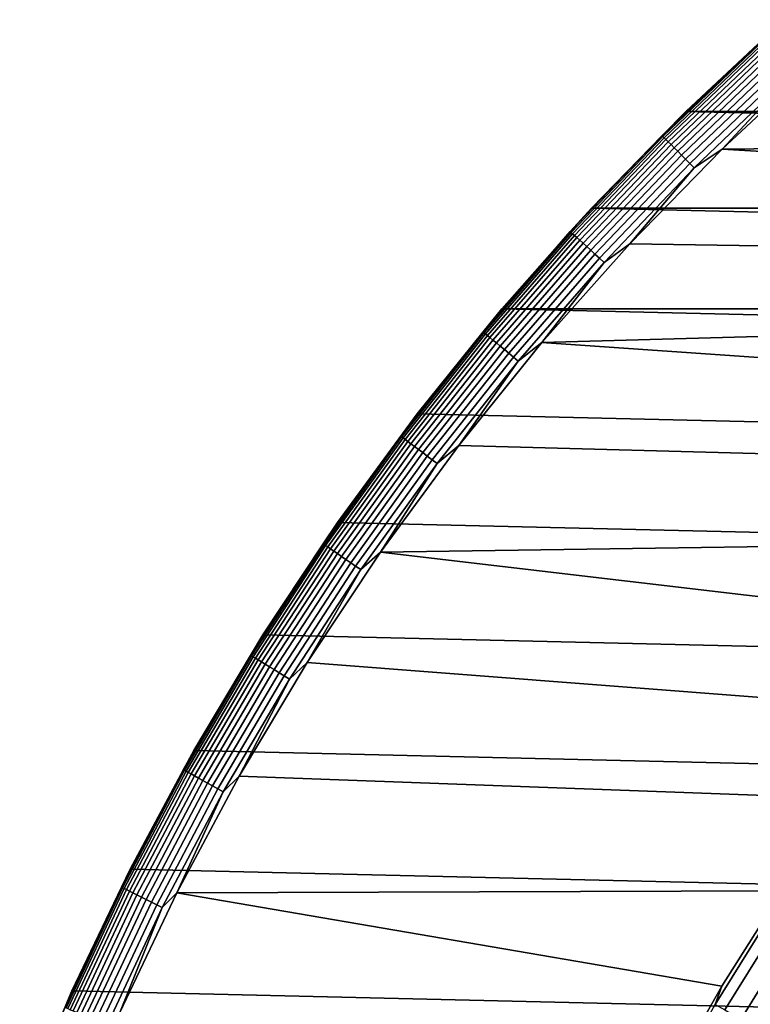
# Model space of a CAD drawing. Header units: metres. Extents: x -28 to 70, y -212 to 27.
# Tile 72 of 220: x -25.59 to -18.6, y 11.14 to 20.55. Entities that reach past the tile are written whole.
import ezdxf

# ---------------------------------------------------------------- set-up
doc = ezdxf.new("R2010")
doc.units = ezdxf.units.M
doc.layers.add('solid_10_261_012_XXX', color=7, linetype='CONTINUOUS')

msp = doc.modelspace()

# ---------------------------------------------------------------- linework, layer by layer
at = {"layer": 'solid_10_261_012_XXX'}
for points in [[(-19.216158, 19.672045, -0.5), (-18.272963, 20.551126, -0.5), (-18.273003, 20.551092, -5), (-19.216139, 19.672062, -5)], [(-18.524227, 20.32011, -0.440391), (-18.272963, 20.551126, -0.5), (-19.216158, 19.672045, -0.5)], [(-19.216139, 19.672062, -5), (-18.273003, 20.551092, -5), (19.216139, 19.672062, -5)], [(-18.524227, 20.32011, -0.440391), (-19.216158, 19.672045, -0.5), (-19.442915, 19.442915, -0.440391)], [(-18.524227, 20.32011, -0.440391), (-19.442915, 19.442915, -0.440391), (-19.435265, 19.435265, -0.380929), (-18.516939, 20.312115, -0.380929)], [(-18.516939, 20.312115, -0.380929), (-19.435265, 19.435265, -0.380929), (-19.422598, 19.422598, -0.323206), (-18.504869, 20.298876, -0.323206)], [(-18.504869, 20.298876, -0.323206), (-19.422598, 19.422598, -0.323206), (-19.405098, 19.405098, -0.268066), (-18.488197, 20.280586, -0.268066)], [(-18.488197, 20.280586, -0.268066), (-19.405098, 19.405098, -0.268066), (-19.383022, 19.383022, -0.216316), (-18.467165, 20.257515, -0.216316)], [(-18.467165, 20.257515, -0.216316), (-19.383022, 19.383022, -0.216316), (-19.356691, 19.356691, -0.16871), (-18.442078, 20.229996, -0.16871)], [(-18.442078, 20.229996, -0.16871), (-19.356691, 19.356691, -0.16871), (-19.326492, 19.326492, -0.125945), (-18.413305, 20.198435, -0.125945)], [(-18.413305, 20.198435, -0.125945), (-19.326492, 19.326492, -0.125945), (-19.292866, 19.292866, -0.088645), (-18.381268, 20.16329, -0.088645)], [(-18.381268, 20.16329, -0.088645), (-19.292866, 19.292866, -0.088645), (-19.256302, 19.256302, -0.057356), (-18.346432, 20.125076, -0.057356)], [(-17.940542, 20.177633), (-18.866571, 19.314566), (-10.37072, 19.402271), (-9.406219, 19.887762)], [(-18.230385, 19.99778, -0.003646), (-18.866571, 19.314566), (-17.940542, 20.177633)], [(-18.346432, 20.125076, -0.057356), (-19.256302, 19.256302, -0.057356), (-19.217335, 19.217335, -0.032535), (-18.309307, 20.084352, -0.032535)], [(-18.309307, 20.084352, -0.032535), (-19.217335, 19.217335, -0.032535), (-19.176535, 19.176535, -0.014544), (-18.270435, 20.041712, -0.014544)], [(-18.270435, 20.041712, -0.014544), (-19.176535, 19.176535, -0.014544), (-19.134499, 19.134499, -0.003646), (-18.230385, 19.99778, -0.003646)], [(-18.230385, 19.99778, -0.003646), (-19.134499, 19.134499, -0.003646), (-18.866571, 19.314566)], [(-20.117163, 18.74966, -5), (-19.216139, 19.672062, -5), (20.117163, 18.74966, -5)], [(-20.117109, 18.749718, -0.5), (-19.216158, 19.672045, -0.5), (-19.216139, 19.672062, -5), (-20.117163, 18.74966, -5)], [(-19.442915, 19.442915, -0.440391), (-19.216158, 19.672045, -0.5), (-20.117109, 18.749718, -0.5)], [(-19.216139, 19.672062, -5), (19.216139, 19.672062, -5), (20.117163, 18.74966, -5)], [(-19.442915, 19.442915, -0.440391), (-20.117109, 18.749718, -0.5), (-20.32011, 18.524227, -0.440391)], [(-19.442915, 19.442915, -0.440391), (-20.32011, 18.524227, -0.440391), (-20.312115, 18.516939, -0.380929), (-19.435265, 19.435265, -0.380929)], [(-19.435265, 19.435265, -0.380929), (-20.312115, 18.516939, -0.380929), (-20.298876, 18.504869, -0.323206), (-19.422598, 19.422598, -0.323206)], [(-19.422598, 19.422598, -0.323206), (-20.298876, 18.504869, -0.323206), (-20.280586, 18.488197, -0.268066), (-19.405098, 19.405098, -0.268066)], [(-19.405098, 19.405098, -0.268066), (-20.280586, 18.488197, -0.268066), (-20.257515, 18.467165, -0.216316), (-19.383022, 19.383022, -0.216316)], [(-18.866571, 19.314566), (-11.310272, 18.870022), (-10.37072, 19.402271)], [(-19.383022, 19.383022, -0.216316), (-20.257515, 18.467165, -0.216316), (-20.229996, 18.442078, -0.16871), (-19.356691, 19.356691, -0.16871)], [(-19.356691, 19.356691, -0.16871), (-20.229996, 18.442078, -0.16871), (-20.198435, 18.413305, -0.125945), (-19.326492, 19.326492, -0.125945)], [(-19.326492, 19.326492, -0.125945), (-20.198435, 18.413305, -0.125945), (-20.16329, 18.381268, -0.088645), (-19.292866, 19.292866, -0.088645)], [(-18.866571, 19.314566), (-19.751154, 18.409016), (-12.222533, 18.292339), (-11.310272, 18.870022)], [(-19.134499, 19.134499, -0.003646), (-19.751154, 18.409016), (-18.866571, 19.314566)], [(-19.292866, 19.292866, -0.088645), (-20.16329, 18.381268, -0.088645), (-20.125076, 18.346432, -0.057356), (-19.256302, 19.256302, -0.057356)], [(-19.256302, 19.256302, -0.057356), (-20.125076, 18.346432, -0.057356), (-20.084352, 18.309307, -0.032535), (-19.217335, 19.217335, -0.032535)], [(-19.217335, 19.217335, -0.032535), (-20.084352, 18.309307, -0.032535), (-20.041712, 18.270435, -0.014544), (-19.176535, 19.176535, -0.014544)], [(-19.176535, 19.176535, -0.014544), (-20.041712, 18.270435, -0.014544), (-19.99778, 18.230385, -0.003646), (-19.134499, 19.134499, -0.003646)], [(-19.134499, 19.134499, -0.003646), (-19.99778, 18.230385, -0.003646), (-19.751154, 18.409016)], [(-20.973841, 17.786175, -0.5), (-20.117109, 18.749718, -0.5), (-20.117163, 18.74966, -5), (-20.973801, 17.786221, -5)], [(-20.32011, 18.524227, -0.440391), (-20.117109, 18.749718, -0.5), (-20.973841, 17.786175, -0.5)], [(-20.973801, 17.786221, -5), (-20.117163, 18.74966, -5), (20.973801, 17.786221, -5)], [(-20.117163, 18.74966, -5), (20.117163, 18.74966, -5), (20.973801, 17.786221, -5)], [(-20.32011, 18.524227, -0.440391), (-20.973841, 17.786175, -0.5), (-21.15394, 17.56601, -0.440391)], [(-20.32011, 18.524227, -0.440391), (-21.15394, 17.56601, -0.440391), (-21.145617, 17.559097, -0.380929), (-20.312115, 18.516939, -0.380929)], [(-20.312115, 18.516939, -0.380929), (-21.145617, 17.559097, -0.380929), (-21.131836, 17.547653, -0.323206), (-20.298876, 18.504869, -0.323206)], [(-20.298876, 18.504869, -0.323206), (-21.131836, 17.547653, -0.323206), (-21.112795, 17.531843, -0.268066), (-20.280586, 18.488197, -0.268066)], [(-20.280586, 18.488197, -0.268066), (-21.112795, 17.531843, -0.268066), (-21.088778, 17.511898, -0.216316), (-20.257515, 18.467165, -0.216316)], [(-20.257515, 18.467165, -0.216316), (-21.088778, 17.511898, -0.216316), (-21.060129, 17.48811, -0.16871), (-20.229996, 18.442078, -0.16871)], [(-20.229996, 18.442078, -0.16871), (-21.060129, 17.48811, -0.16871), (-21.027273, 17.460825, -0.125945), (-20.198435, 18.413305, -0.125945)], [(-20.198435, 18.413305, -0.125945), (-21.027273, 17.460825, -0.125945), (-20.990686, 17.430445, -0.088645), (-20.16329, 18.381268, -0.088645)], [(-20.16329, 18.381268, -0.088645), (-20.990686, 17.430445, -0.088645), (-20.950905, 17.397409, -0.057356), (-20.125076, 18.346432, -0.057356)], [(-19.751154, 18.409016), (-20.592287, 17.463037), (-13.105393, 17.670559), (-12.222533, 18.292339)], [(-19.99778, 18.230385, -0.003646), (-20.592287, 17.463037), (-19.751154, 18.409016)], [(-20.125076, 18.346432, -0.057356), (-20.950905, 17.397409, -0.057356), (-20.908508, 17.362206, -0.032535), (-20.084352, 18.309307, -0.032535)], [(-20.084352, 18.309307, -0.032535), (-20.908508, 17.362206, -0.032535), (-20.864119, 17.325344, -0.014544), (-20.041712, 18.270435, -0.014544)], [(-20.041712, 18.270435, -0.014544), (-20.864119, 17.325344, -0.014544), (-20.818384, 17.287367, -0.003646), (-19.99778, 18.230385, -0.003646)], [(-19.99778, 18.230385, -0.003646), (-20.818384, 17.287367, -0.003646), (-20.592287, 17.463037)], [(-20.973801, 17.786221, -5), (21.784515, 16.783468, -5), (22.547155, 15.744069, -5), (-21.784515, 16.783468, -5)], [(-21.784466, 16.783535, -0.5), (-20.973841, 17.786175, -0.5), (-20.973801, 17.786221, -5), (-21.784515, 16.783468, -5)], [(-21.15394, 17.56601, -0.440391), (-20.973841, 17.786175, -0.5), (-21.784466, 16.783535, -0.5)], [(-20.973801, 17.786221, -5), (20.973801, 17.786221, -5), (21.784515, 16.783468, -5)], [(-20.592287, 17.463037), (-13.956643, 17.006237), (-13.105393, 17.670559)], [(-21.15394, 17.56601, -0.440391), (-21.784466, 16.783535, -0.5), (-21.942629, 16.570303, -0.440391)], [(-21.15394, 17.56601, -0.440391), (-21.942629, 16.570303, -0.440391), (-21.933994, 16.563784, -0.380929), (-21.145617, 17.559097, -0.380929)], [(-21.145617, 17.559097, -0.380929), (-21.933994, 16.563784, -0.380929), (-21.919699, 16.552988, -0.323206), (-21.131836, 17.547653, -0.323206)], [(-21.131836, 17.547653, -0.323206), (-21.919699, 16.552988, -0.323206), (-21.899948, 16.538074, -0.268066), (-21.112795, 17.531843, -0.268066)], [(-21.112795, 17.531843, -0.268066), (-21.899948, 16.538074, -0.268066), (-21.875034, 16.519258, -0.216316), (-21.088778, 17.511898, -0.216316)], [(-21.088778, 17.511898, -0.216316), (-21.875034, 16.519258, -0.216316), (-21.84532, 16.496819, -0.16871), (-21.060129, 17.48811, -0.16871)], [(-21.060129, 17.48811, -0.16871), (-21.84532, 16.496819, -0.16871), (-21.811237, 16.471083, -0.125945), (-21.027273, 17.460825, -0.125945)], [(-21.027273, 17.460825, -0.125945), (-21.811237, 16.471083, -0.125945), (-21.773287, 16.442423, -0.088645), (-20.990686, 17.430445, -0.088645)], [(-20.990686, 17.430445, -0.088645), (-21.773287, 16.442423, -0.088645), (-21.732021, 16.411261, -0.057356), (-20.950905, 17.397409, -0.057356)], [(-20.592287, 17.463037), (-21.388191, 16.47863), (-14.7743, 16.30092), (-13.956643, 17.006237)], [(-20.818384, 17.287367, -0.003646), (-21.388191, 16.47863), (-20.592287, 17.463037)], [(-20.950905, 17.397409, -0.057356), (-21.732021, 16.411261, -0.057356), (-21.688046, 16.378052, -0.032535), (-20.908508, 17.362206, -0.032535)], [(-20.908508, 17.362206, -0.032535), (-21.688046, 16.378052, -0.032535), (-21.642, 16.343281, -0.014544), (-20.864119, 17.325344, -0.014544)], [(-20.864119, 17.325344, -0.014544), (-21.642, 16.343281, -0.014544), (-21.594561, 16.307455, -0.003646), (-20.818384, 17.287367, -0.003646)], [(-20.818384, 17.287367, -0.003646), (-21.594561, 16.307455, -0.003646), (-21.388191, 16.47863)], [(-22.547205, 15.744, -0.5), (-21.784466, 16.783535, -0.5), (-21.784515, 16.783468, -5), (-22.547155, 15.744069, -5)], [(-21.942629, 16.570303, -0.440391), (-21.784466, 16.783535, -0.5), (-22.547205, 15.744, -0.5)], [(-21.784515, 16.783468, -5), (22.547155, 15.744069, -5), (23.260418, 14.669795, -5), (-22.547155, 15.744069, -5)], [(-21.942629, 16.570303, -0.440391), (-22.547205, 15.744, -0.5), (-22.684488, 15.539236, -0.440391)], [(-21.942629, 16.570303, -0.440391), (-22.684488, 15.539236, -0.440391), (-22.675564, 15.533122, -0.380929), (-21.933994, 16.563784, -0.380929)], [(-21.933994, 16.563784, -0.380929), (-22.675564, 15.533122, -0.380929), (-22.660784, 15.522998, -0.323206), (-21.919699, 16.552988, -0.323206)], [(-21.919699, 16.552988, -0.323206), (-22.660784, 15.522998, -0.323206), (-22.640366, 15.509011, -0.268066), (-21.899948, 16.538074, -0.268066)], [(-21.899948, 16.538074, -0.268066), (-22.640366, 15.509011, -0.268066), (-22.614609, 15.491368, -0.216316), (-21.875034, 16.519258, -0.216316)], [(-21.875034, 16.519258, -0.216316), (-22.614609, 15.491368, -0.216316), (-22.583889, 15.470325, -0.16871), (-21.84532, 16.496819, -0.16871)], [(-21.84532, 16.496819, -0.16871), (-22.583889, 15.470325, -0.16871), (-22.548656, 15.446188, -0.125945), (-21.811237, 16.471083, -0.125945)], [(-21.388191, 16.47863), (-22.137047, 15.458045), (-15.556349, 15.556349), (-14.7743, 16.30092)], [(-21.594561, 16.307455, -0.003646), (-22.137047, 15.458045), (-21.388191, 16.47863)], [(-21.811237, 16.471083, -0.125945), (-22.548656, 15.446188, -0.125945), (-22.509422, 15.419312, -0.088645), (-21.773287, 16.442423, -0.088645)], [(-21.773287, 16.442423, -0.088645), (-22.509422, 15.419312, -0.088645), (-22.466763, 15.39009, -0.057356), (-21.732021, 16.411261, -0.057356)], [(-21.732021, 16.411261, -0.057356), (-22.466763, 15.39009, -0.057356), (-22.421299, 15.358947, -0.032535), (-21.688046, 16.378052, -0.032535)], [(-21.688046, 16.378052, -0.032535), (-22.421299, 15.358947, -0.032535), (-22.373697, 15.32634, -0.014544), (-21.642, 16.343281, -0.014544)], [(-21.642, 16.343281, -0.014544), (-22.373697, 15.32634, -0.014544), (-22.324654, 15.292743, -0.003646), (-21.594561, 16.307455, -0.003646)], [(-21.594561, 16.307455, -0.003646), (-22.324654, 15.292743, -0.003646), (-22.137047, 15.458045)], [(-22.547155, 15.744069, -5), (23.260418, 14.669795, -5), (23.922382, 13.563541, -5), (-23.260418, 14.669795, -5)], [(-23.26038, 14.669858, -0.5), (-22.547205, 15.744, -0.5), (-22.547155, 15.744069, -5), (-23.260418, 14.669795, -5)], [(-22.684488, 15.539236, -0.440391), (-22.547205, 15.744, -0.5), (-23.26038, 14.669858, -0.5)], [(-22.684488, 15.539236, -0.440391), (-23.26038, 14.669858, -0.5), (-23.377939, 14.475007, -0.440391)], [(-22.684488, 15.539236, -0.440391), (-23.377939, 14.475007, -0.440391), (-23.36874, 14.469312, -0.380929), (-22.675564, 15.533122, -0.380929)], [(-22.137047, 15.458045), (-16.30092, 14.7743), (-15.556349, 15.556349)], [(-22.675564, 15.533122, -0.380929), (-23.36874, 14.469312, -0.380929), (-23.35351, 14.459881, -0.323206), (-22.660784, 15.522998, -0.323206)], [(-22.660784, 15.522998, -0.323206), (-23.35351, 14.459881, -0.323206), (-23.332468, 14.446853, -0.268066), (-22.640366, 15.509011, -0.268066)], [(-22.640366, 15.509011, -0.268066), (-23.332468, 14.446853, -0.268066), (-23.305923, 14.430417, -0.216316), (-22.614609, 15.491368, -0.216316)], [(-22.614609, 15.491368, -0.216316), (-23.305923, 14.430417, -0.216316), (-23.274265, 14.410815, -0.16871), (-22.583889, 15.470325, -0.16871)], [(-22.583889, 15.470325, -0.16871), (-23.274265, 14.410815, -0.16871), (-23.237953, 14.388332, -0.125945), (-22.548656, 15.446188, -0.125945)], [(-22.548656, 15.446188, -0.125945), (-23.237953, 14.388332, -0.125945), (-23.197521, 14.363297, -0.088645), (-22.509422, 15.419312, -0.088645)], [(-22.137047, 15.458045), (-22.837275, 14.403434), (-17.006237, 13.956643), (-16.30092, 14.7743)], [(-22.324654, 15.292743, -0.003646), (-22.837275, 14.403434), (-22.137047, 15.458045)], [(-22.509422, 15.419312, -0.088645), (-23.197521, 14.363297, -0.088645), (-23.153557, 14.336076, -0.057356), (-22.466763, 15.39009, -0.057356)], [(-22.466763, 15.39009, -0.057356), (-23.153557, 14.336076, -0.057356), (-23.106705, 14.307066, -0.032535), (-22.421299, 15.358947, -0.032535)], [(-22.421299, 15.358947, -0.032535), (-23.106705, 14.307066, -0.032535), (-23.057648, 14.276691, -0.014544), (-22.373697, 15.32634, -0.014544)], [(-22.373697, 15.32634, -0.014544), (-23.057648, 14.276691, -0.014544), (-23.007103, 14.245396, -0.003646), (-22.324654, 15.292743, -0.003646)], [(-22.324654, 15.292743, -0.003646), (-23.007103, 14.245396, -0.003646), (-22.837275, 14.403434)], [(-23.922422, 13.563468, -0.5), (-23.26038, 14.669858, -0.5), (-23.260418, 14.669795, -5), (-23.922382, 13.563541, -5)], [(-23.377939, 14.475007, -0.440391), (-23.26038, 14.669858, -0.5), (-23.922422, 13.563468, -0.5)], [(-23.260418, 14.669795, -5), (23.922382, 13.563541, -5), (24.531904, 12.427213, -5), (-23.922382, 13.563541, -5)], [(-23.377939, 14.475007, -0.440391), (-23.922422, 13.563468, -0.5), (-24.0215, 13.379888, -0.440391)], [(-23.377939, 14.475007, -0.440391), (-24.0215, 13.379888, -0.440391), (-24.012049, 13.374623, -0.380929), (-23.36874, 14.469312, -0.380929)], [(-23.36874, 14.469312, -0.380929), (-24.012049, 13.374623, -0.380929), (-23.996399, 13.365906, -0.323206), (-23.35351, 14.459881, -0.323206)], [(-23.35351, 14.459881, -0.323206), (-23.996399, 13.365906, -0.323206), (-23.974777, 13.353864, -0.268066), (-23.332468, 14.446853, -0.268066)], [(-23.332468, 14.446853, -0.268066), (-23.974777, 13.353864, -0.268066), (-23.947502, 13.338672, -0.216316), (-23.305923, 14.430417, -0.216316)], [(-23.305923, 14.430417, -0.216316), (-23.947502, 13.338672, -0.216316), (-23.914972, 13.320552, -0.16871), (-23.274265, 14.410815, -0.16871)], [(-23.274265, 14.410815, -0.16871), (-23.914972, 13.320552, -0.16871), (-23.877661, 13.29977, -0.125945), (-23.237953, 14.388332, -0.125945)], [(-23.237953, 14.388332, -0.125945), (-23.877661, 13.29977, -0.125945), (-23.836115, 13.276629, -0.088645), (-23.197521, 14.363297, -0.088645)], [(-23.197521, 14.363297, -0.088645), (-23.836115, 13.276629, -0.088645), (-23.790941, 13.251467, -0.057356), (-23.153557, 14.336076, -0.057356)], [(-23.153557, 14.336076, -0.057356), (-23.790941, 13.251467, -0.057356), (-23.742798, 13.224652, -0.032535), (-23.106705, 14.307066, -0.032535)], [(-22.837275, 14.403434), (-23.48728, 13.317195), (-17.670559, 13.105393), (-17.006237, 13.956643)], [(-23.007103, 14.245396, -0.003646), (-23.48728, 13.317195), (-22.837275, 14.403434)], [(-23.106705, 14.307066, -0.032535), (-23.742798, 13.224652, -0.032535), (-23.692392, 13.196575, -0.014544), (-23.057648, 14.276691, -0.014544)], [(-23.057648, 14.276691, -0.014544), (-23.692392, 13.196575, -0.014544), (-23.640457, 13.167647, -0.003646), (-23.007103, 14.245396, -0.003646)], [(-23.007103, 14.245396, -0.003646), (-23.640457, 13.167647, -0.003646), (-23.48728, 13.317195)], [(-23.922382, 13.563541, -5), (24.531904, 12.427213, -5), (25.087387, 11.263793, -5), (-24.531904, 12.427213, -5)], [(-24.531879, 12.427265, -0.5), (-23.922422, 13.563468, -0.5), (-23.922382, 13.563541, -5), (-24.531904, 12.427213, -5)], [(-24.0215, 13.379888, -0.440391), (-23.922422, 13.563468, -0.5), (-24.531879, 12.427265, -0.5)], [(-24.0215, 13.379888, -0.440391), (-24.531879, 12.427265, -0.5), (-24.613798, 12.256215, -0.440391)], [(-24.0215, 13.379888, -0.440391), (-24.613798, 12.256215, -0.440391), (-24.604115, 12.251393, -0.380929), (-24.012049, 13.374623, -0.380929)], [(-24.012049, 13.374623, -0.380929), (-24.604115, 12.251393, -0.380929), (-24.588078, 12.243408, -0.323206), (-23.996399, 13.365906, -0.323206)], [(-23.996399, 13.365906, -0.323206), (-24.588078, 12.243408, -0.323206), (-24.565924, 12.232376, -0.268066), (-23.974777, 13.353864, -0.268066)], [(-23.974777, 13.353864, -0.268066), (-24.565924, 12.232376, -0.268066), (-24.537975, 12.21846, -0.216316), (-23.947502, 13.338672, -0.216316)], [(-23.947502, 13.338672, -0.216316), (-24.537975, 12.21846, -0.216316), (-24.504644, 12.201862, -0.16871), (-23.914972, 13.320552, -0.16871)], [(-23.914972, 13.320552, -0.16871), (-24.504644, 12.201862, -0.16871), (-24.466413, 12.182826, -0.125945), (-23.877661, 13.29977, -0.125945)], [(-23.877661, 13.29977, -0.125945), (-24.466413, 12.182826, -0.125945), (-24.423841, 12.161629, -0.088645), (-23.836115, 13.276629, -0.088645)], [(-23.836115, 13.276629, -0.088645), (-24.423841, 12.161629, -0.088645), (-24.377554, 12.138579, -0.057356), (-23.790941, 13.251467, -0.057356)], [(-23.48728, 13.317195), (-24.085667, 12.201663), (-18.292339, 12.222533), (-17.670559, 13.105393)], [(-23.640457, 13.167647, -0.003646), (-24.085667, 12.201663), (-23.48728, 13.317195)], [(-23.790941, 13.251467, -0.057356), (-24.377554, 12.138579, -0.057356), (-24.328224, 12.114017, -0.032535), (-23.742798, 13.224652, -0.032535)], [(-23.742798, 13.224652, -0.032535), (-24.328224, 12.114017, -0.032535), (-24.276575, 12.088298, -0.014544), (-23.692392, 13.196575, -0.014544)], [(-23.692392, 13.196575, -0.014544), (-24.276575, 12.088298, -0.014544), (-24.223358, 12.061799, -0.003646), (-23.640457, 13.167647, -0.003646)], [(-23.640457, 13.167647, -0.003646), (-24.223358, 12.061799, -0.003646), (-24.085667, 12.201663)], [(-25.08741, 11.263741, -0.5), (-24.531879, 12.427265, -0.5), (-24.531904, 12.427213, -5), (-25.087387, 11.263793, -5)], [(-24.613798, 12.256215, -0.440391), (-24.531879, 12.427265, -0.5), (-25.08741, 11.263741, -0.5)], [(-24.531904, 12.427213, -5), (25.087387, 11.263793, -5), (25.587807, 10.075421, -5), (-25.087387, 11.263793, -5)], [(-24.613798, 12.256215, -0.440391), (-25.08741, 11.263741, -0.5), (-25.15357, 11.106387, -0.440391)], [(-24.613798, 12.256215, -0.440391), (-25.15357, 11.106387, -0.440391), (-25.143673, 11.102017, -0.380929), (-24.604115, 12.251393, -0.380929)], [(-24.604115, 12.251393, -0.380929), (-25.143673, 11.102017, -0.380929), (-25.127285, 11.094781, -0.323206), (-24.588078, 12.243408, -0.323206)], [(-24.588078, 12.243408, -0.323206), (-25.127285, 11.094781, -0.323206), (-25.104645, 11.084785, -0.268066), (-24.565924, 12.232376, -0.268066)], [(-24.565924, 12.232376, -0.268066), (-25.104645, 11.084785, -0.268066), (-25.076084, 11.072174, -0.216316), (-24.537975, 12.21846, -0.216316)], [(-24.537975, 12.21846, -0.216316), (-25.076084, 11.072174, -0.216316), (-25.042021, 11.057134, -0.16871), (-24.504644, 12.201862, -0.16871)], [(-24.504644, 12.201862, -0.16871), (-25.042021, 11.057134, -0.16871), (-25.002951, 11.039883, -0.125945), (-24.466413, 12.182826, -0.125945)], [(-24.466413, 12.182826, -0.125945), (-25.002951, 11.039883, -0.125945), (-24.959448, 11.020674, -0.088645), (-24.423841, 12.161629, -0.088645)], [(-24.423841, 12.161629, -0.088645), (-24.959448, 11.020674, -0.088645), (-24.912144, 10.999787, -0.057356), (-24.377554, 12.138579, -0.057356)], [(-24.085667, 12.201663), (-24.631102, 11.059331), (-19.402271, 10.37072), (-18.870022, 11.310272)], [(-24.223358, 12.061799, -0.003646), (-24.631102, 11.059331), (-24.085667, 12.201663)], [(-24.085667, 12.201663), (-18.870022, 11.310272), (-18.292339, 12.222533)], [(-18.292332, 12.222545, 143.052673), (-18.870029, 11.310261, 143.052673), (-18.933346, 11.13548, 144.688995), (-18.373243, 12.03721, 144.688995)], [(-18.292339, 12.222533), (-18.870022, 11.310272), (-18.870029, 11.310261, 143.052673), (-18.292332, 12.222545, 143.052673)], [(-24.377554, 12.138579, -0.057356), (-24.912144, 10.999787, -0.057356), (-24.861732, 10.977529, -0.032535), (-24.328224, 12.114017, -0.032535)], [(-24.328224, 12.114017, -0.032535), (-24.861732, 10.977529, -0.032535), (-24.80895, 10.954223, -0.014544), (-24.276575, 12.088298, -0.014544)], [(-24.276575, 12.088298, -0.014544), (-24.80895, 10.954223, -0.014544), (-24.754568, 10.930211, -0.003646), (-24.223358, 12.061799, -0.003646)], [(-24.223358, 12.061799, -0.003646), (-24.754568, 10.930211, -0.003646), (-24.631102, 11.059331)], [(-18.373243, 12.03721, 144.688995), (-18.933346, 11.13548, 144.688995), (-18.842102, 11.081817, 146.340485), (-18.284698, 11.979201, 146.340485)], [(-18.284698, 11.979201, 146.340485), (-18.842102, 11.081817, 146.340485), (-18.68977, 10.992223, 147.985901), (-18.136873, 11.882353, 147.985901)], [(-18.136873, 11.882353, 147.985901), (-18.68977, 10.992223, 147.985901), (-18.476627, 10.866865, 149.622192), (-17.930037, 11.746843, 149.622192)], [(-18.870029, 11.310261, 143.052673), (-19.402267, 10.370728, 143.052673), (-19.449228, 10.207743, 144.688995), (-18.933346, 11.13548, 144.688995)], [(-18.870022, 11.310272), (-19.402271, 10.37072), (-19.402267, 10.370728, 143.052673), (-18.870029, 11.310261, 143.052673)], [(-25.087387, 11.263793, -5), (25.587807, 10.075421, -5), (26.031919, 8.865052, -5), (-25.587807, 10.075421, -5)], [(-25.587795, 10.075454, -0.5), (-25.08741, 11.263741, -0.5), (-25.087387, 11.263793, -5), (-25.587807, 10.075421, -5)], [(-25.15357, 11.106387, -0.440391), (-25.08741, 11.263741, -0.5), (-25.587795, 10.075454, -0.5)]]:
    msp.add_3dface(points, dxfattribs=at)

doc.saveas('drawing.dxf')
